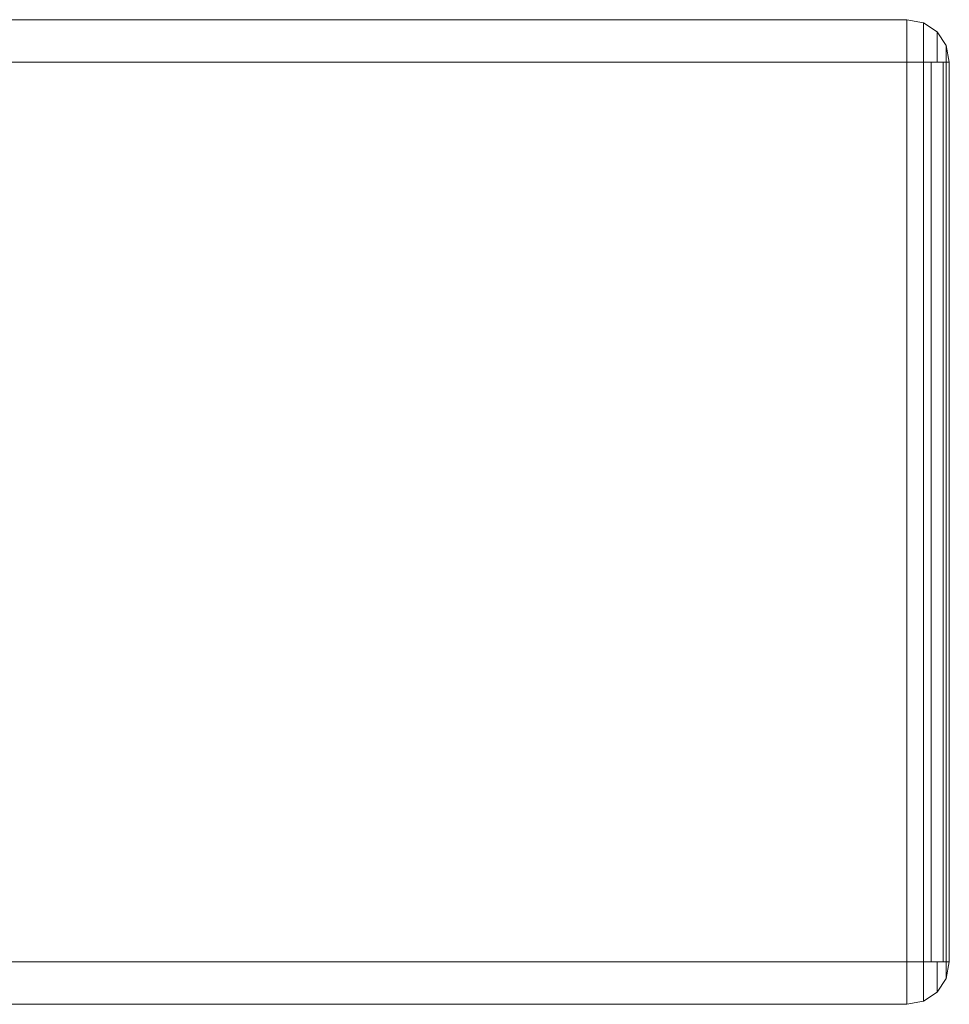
# Model space of a CAD drawing. Header units: millimetres. Extents: x 0 to 74930, y -1933 to 40510.
# Tile 209 of 256: x 40433 to 40563, y 18028 to 18165. Entities that reach past the tile are written whole.
import ezdxf

# ---------------------------------------------------------------- set-up
doc = ezdxf.new("R2010")
doc.units = ezdxf.units.MM
doc.header["$LTSCALE"] = 100
doc.layers.add('T--L9071_TERREIN_INR_Tafels', color=30, linetype='Continuous')

# ---------------------------------------------------------------- blocks, each defined once
blk = doc.blocks.new('Picknicktafel 180x160cm')
at = {"layer": 'T--L9071_TERREIN_INR_Tafels', "color": 30, "lineweight": 0}
for p, q in [((6.12, 1595.03), (1794.09, 1595.03)), ((1794.09, 1595.03), (6.12, 1595.03)), ((1794.09, 1595.03), (6.12, 1595.03)), ((1794.09, 1595.03), (6.12, 1595.03)), ((1794.09, 1594.61), (1794.09, 1595.03)), ((1794.09, 1595.03), (1796.41, 1594.61)), ((1796.41, 1594.61), (1794.09, 1595.03)), ((1794.09, 1595.03), (1794.09, 1594.61)), ((1794.09, 1593.34), (1794.09, 1594.61)), ((1794.09, 1594.61), (1794.09, 1593.34)), ((1794.09, 1591.44), (1794.09, 1593.34)), ((1794.09, 1593.34), (1794.09, 1591.44)), ((1796.41, 1594.61), (1798.31, 1593.34)), ((1798.31, 1593.34), (1796.41, 1594.61)), ((1796.41, 1594.61), (1796.41, 1594.18)), ((1796.41, 1594.18), (1796.41, 1594.61)), ((1796.41, 1594.18), (1796.41, 1592.92)), ((1796.41, 1592.92), (1796.41, 1594.18)), ((1798.31, 1593.34), (1799.58, 1591.44)), ((1799.58, 1591.44), (1798.31, 1593.34)), ((1798.31, 1593.34), (1798.31, 1592.71)), ((1798.31, 1592.71), (1798.31, 1593.34)), ((1796.41, 1592.92), (1796.41, 1591.23)), ((1796.41, 1591.23), (1796.41, 1592.92)), ((1798.31, 1592.71), (1798.31, 1591.23)), ((1798.31, 1591.23), (1798.31, 1592.71)), ((1794.09, 1589.12), (1794.09, 1591.44)), ((1794.09, 1591.44), (1794.09, 1589.12)), ((1796.41, 1591.23), (1796.41, 1589.12)), ((1796.41, 1589.12), (1796.41, 1591.23)), ((1798.31, 1591.23), (1798.31, 1589.12)), ((1798.31, 1589.12), (1798.31, 1591.23)), ((1799.58, 1591.44), (1800, 1589.12)), ((1800, 1589.12), (1799.58, 1591.44)), ((1799.58, 1591.44), (1799.58, 1591.02)), ((1799.58, 1591.02), (1799.58, 1591.44)), ((1799.58, 1591.02), (1799.58, 1590.17)), ((1799.58, 1590.17), (1799.58, 1591.02)), ((1799.58, 1590.17), (1799.58, 1589.12)), ((1799.58, 1589.12), (1799.58, 1590.17)), ((6.12, 1589.12), (1794.09, 1589.12)), ((6.12, 1589.12), (1794.09, 1589.12)), ((1794.09, 1589.12), (6.12, 1589.12)), ((1794.09, 1589.12), (6.12, 1589.12)), ((1794.09, 1589.12), (1794.09, 1463.94)), ((1796.41, 1589.12), (1794.09, 1589.12)), ((1794.09, 1589.12), (1796.41, 1589.12)), ((1794.09, 1463.94), (1794.09, 1589.12)), ((1798.31, 1589.12), (1796.41, 1589.12)), ((1796.41, 1589.12), (1798.31, 1589.12)), ((1796.41, 1589.12), (1796.41, 1463.94)), ((1797.47, 1463.94), (1797.47, 1589.12)), ((1799.58, 1589.12), (1798.31, 1589.12)), ((1798.31, 1589.12), (1799.58, 1589.12)), ((1799.16, 1589.12), (1799.16, 1463.94)), ((1800, 1589.12), (1799.58, 1589.12)), ((1799.58, 1589.12), (1800, 1589.12)), ((1799.58, 1463.94), (1799.58, 1589.12)), ((1800, 1463.94), (1800, 1589.12)), ((1800, 1589.12), (1800, 1463.94)), ((1800, 1589.12), (1800, 1463.94)), ((6.12, 1463.94), (1794.09, 1463.94)), ((6.12, 1463.94), (1794.09, 1463.94)), ((1794.09, 1463.94), (6.12, 1463.94)), ((1794.09, 1463.94), (6.12, 1463.94)), ((1794.09, 1461.62), (1794.09, 1463.94)), ((1794.09, 1463.94), (1796.41, 1463.94)), ((1796.41, 1463.94), (1794.09, 1463.94)), ((1794.09, 1463.94), (1794.09, 1461.62)), ((1796.41, 1463.94), (1798.31, 1463.94)), ((1798.31, 1463.94), (1796.41, 1463.94)), ((1796.41, 1463.94), (1796.41, 1461.83)), ((1796.41, 1461.83), (1796.41, 1463.94)), ((1798.31, 1463.94), (1799.58, 1463.94)), ((1799.58, 1463.94), (1798.31, 1463.94)), ((1798.31, 1463.94), (1798.31, 1461.83)), ((1798.31, 1461.83), (1798.31, 1463.94)), ((1799.58, 1463.94), (1800, 1463.94)), ((1800, 1463.94), (1799.58, 1463.94)), ((1799.58, 1461.62), (1800, 1463.94)), ((1800, 1463.94), (1799.58, 1461.62)), ((1799.58, 1463.94), (1799.58, 1462.88)), ((1799.58, 1462.88), (1799.58, 1463.94)), ((1796.41, 1461.83), (1796.41, 1460.14)), ((1796.41, 1460.14), (1796.41, 1461.83)), ((1798.31, 1461.83), (1798.31, 1460.35)), ((1798.31, 1460.35), (1798.31, 1461.83)), ((1799.58, 1462.88), (1799.58, 1462.04)), ((1799.58, 1462.04), (1799.58, 1462.88)), ((1799.58, 1462.04), (1799.58, 1461.62)), ((1799.58, 1461.62), (1799.58, 1462.04)), ((1794.09, 1459.72), (1794.09, 1461.62)), ((1794.09, 1461.62), (1794.09, 1459.72)), ((1798.31, 1459.72), (1799.58, 1461.62)), ((1799.58, 1461.62), (1798.31, 1459.72)), ((1794.09, 1458.45), (1794.09, 1459.72)), ((1794.09, 1459.72), (1794.09, 1458.45)), ((1796.41, 1460.14), (1796.41, 1458.87)), ((1796.41, 1458.87), (1796.41, 1460.14)), ((1796.41, 1458.45), (1798.31, 1459.72)), ((1798.31, 1459.72), (1796.41, 1458.45)), ((1798.31, 1460.35), (1798.31, 1459.72)), ((1798.31, 1459.72), (1798.31, 1460.35)), ((6.12, 1458.03), (1794.09, 1458.03)), ((6.12, 1458.03), (1794.09, 1458.03)), ((1794.09, 1458.03), (6.12, 1458.03)), ((1794.09, 1458.03), (6.12, 1458.03)), ((1794.09, 1458.03), (1794.09, 1458.45)), ((1794.09, 1458.03), (1796.41, 1458.45)), ((1796.41, 1458.45), (1794.09, 1458.03)), ((1794.09, 1458.45), (1794.09, 1458.03)), ((1796.41, 1458.87), (1796.41, 1458.45)), ((1796.41, 1458.45), (1796.41, 1458.87))]:
    blk.add_line(p, q, dxfattribs=at)

msp = doc.modelspace()

# ---------------------------------------------------------------- block references
at = {"layer": 'T--L9071_TERREIN_INR_Tafels'}
msp.add_blockref('Picknicktafel 180x160cm', (38762.89, 16570.44), dxfattribs=at)

doc.saveas('drawing.dxf')
